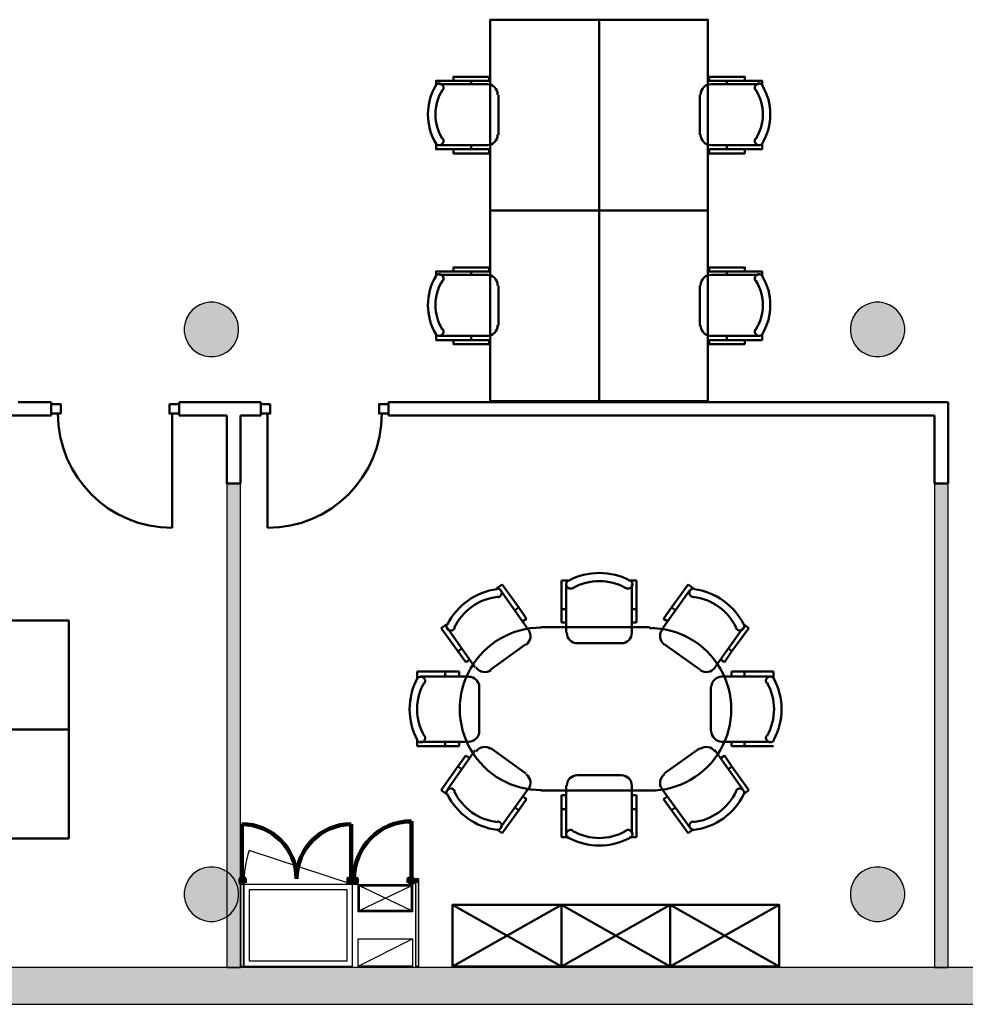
# Model space of a CAD drawing. Header units: metres. Extents: x -1 to 461, y -6 to 31.
# Tile 4 of 25: x 404.43 to 411.38, y 12.84 to 20.08. Entities that reach past the tile are written whole.
import ezdxf

# ---------------------------------------------------------------- set-up
doc = ezdxf.new("R2010")
doc.units = ezdxf.units.M
doc.linetypes.add('CONTINUA', pattern=[0])
for name, color, linetype, lineweight in [('3D P3 MURS', 7, 'CONTINUA', 25), ('3D P3 MURS NOUS', 7, 'CONTINUA', 25), ('3D P3 PILAR', 7, 'CONTINUA', 25), ('P3 ESCALES 2D', 7, 'CONTINUA', 25), ('P3 MOBLES', 7, 'CONTINUA', 25)]:
    doc.layers.add(name, color=color, linetype=linetype, lineweight=lineweight)

# ---------------------------------------------------------------- blocks, each defined once
blk = doc.blocks.new('_CLOSEDFILLED')
at = {"color": 0, "linetype": 'ByBlock', "lineweight": -2}
blk.add_solid([(-1, 0), (0, 0), (-1, 0)], dxfattribs=at)
blk = doc.blocks.new('OBJETO_COMPLEJO_12')
at = {"layer": 'P3 MOBLES', "color": 202, "linetype": 'CONTINUA', "lineweight": 50, "transparency": 33554687}
for p, q in [((407.9323, 15.8964), (407.9746, 15.926)), ((407.9746, 15.926), (408.0974, 15.7567)), ((408.4614, 15.9557), (408.4106, 15.9557)), ((408.4106, 15.9557), (408.4106, 15.744)), ((408.4445, 15.926), (408.4445, 15.5747)), ((408.9101, 15.9557), (408.9609, 15.9557)), ((408.9271, 15.5747), (408.9271, 15.926)), ((408.9609, 15.9557), (408.9609, 15.744)), ((409.3419, 15.926), (409.2191, 15.7567)), ((409.38, 15.8964), (409.3419, 15.926)), ((407.9619, 15.8837), (408.1651, 15.5958)), ((409.3546, 15.8837), (409.1472, 15.5958)), ((408.0974, 15.7567), (408.0677, 15.7355)), ((408.0974, 15.7567), (408.1524, 15.672)), ((408.4106, 15.744), (408.4445, 15.744)), ((408.4106, 15.744), (408.4106, 15.6466)), ((408.9609, 15.744), (408.9271, 15.744)), ((408.9609, 15.744), (408.9609, 15.6466)), ((409.2191, 15.7567), (409.1599, 15.672)), ((409.2191, 15.7567), (409.2488, 15.7355)), ((407.5682, 15.6339), (407.5259, 15.6043)), ((408.1524, 15.672), (408.127, 15.6551)), ((408.4106, 15.6466), (408.4445, 15.6466)), ((408.9609, 15.6466), (408.9271, 15.6466)), ((408.9567, 15.6466), (408.9313, 15.6466)), ((409.1599, 15.672), (409.1895, 15.6551)), ((409.7483, 15.6339), (409.7864, 15.6043)), ((407.5259, 15.6043), (407.6486, 15.435)), ((407.7756, 15.3165), (407.5724, 15.6043)), ((409.0583, 15.6128), (408.2582, 15.6128)), ((409.5366, 15.3165), (409.7441, 15.6043)), ((409.7864, 15.6043), (409.6636, 15.435)), ((408.1482, 15.4858), (407.8899, 15.2995)), ((408.5249, 15.4943), (408.8466, 15.4943)), ((409.1641, 15.4858), (409.4266, 15.2995)), ((407.6486, 15.435), (407.6783, 15.4562)), ((407.6486, 15.435), (407.7079, 15.3546)), ((409.6636, 15.435), (409.6086, 15.3546)), ((409.6636, 15.435), (409.6382, 15.4562)), ((407.7079, 15.3546), (407.7375, 15.3757)), ((407.7121, 15.3546), (407.7333, 15.3715)), ((409.6086, 15.3546), (409.579, 15.3757)), ((409.6044, 15.3546), (409.5832, 15.3715)), ((407.3481, 15.236), (407.3481, 15.2868)), ((407.3481, 15.2868), (407.5555, 15.2868)), ((407.5555, 15.2868), (407.5555, 15.2487)), ((407.5555, 15.2868), (407.6571, 15.2868)), ((407.6571, 15.2868), (407.6571, 15.2487)), ((409.7568, 15.2868), (409.6594, 15.2868)), ((409.6594, 15.2868), (409.6594, 15.2487)), ((409.7568, 15.2868), (409.7568, 15.2487)), ((409.9684, 15.2868), (409.7568, 15.2868)), ((409.9684, 15.236), (409.9684, 15.2868)), ((407.3735, 15.2487), (407.7248, 15.2487)), ((409.943, 15.2487), (409.5874, 15.2487)), ((407.8053, 15.1725), (407.8053, 14.8508)), ((409.507, 15.1725), (409.507, 14.8508)), ((407.3481, 14.7873), (407.3481, 14.7365)), ((407.7248, 14.7704), (407.3735, 14.7704)), ((407.5555, 14.7365), (407.5555, 14.7704)), ((407.6571, 14.7365), (407.6571, 14.7704)), ((407.6571, 14.7407), (407.6571, 14.7661)), ((409.5874, 14.7704), (409.943, 14.7704)), ((409.6594, 14.7365), (409.6594, 14.7704)), ((409.6594, 14.7407), (409.6594, 14.7661)), ((409.7568, 14.7365), (409.7568, 14.7704)), ((407.3481, 14.7365), (407.5555, 14.7365)), ((407.5555, 14.7365), (407.6571, 14.7365)), ((407.7756, 14.7069), (407.5724, 14.419)), ((408.1482, 14.5376), (407.8899, 14.7238)), ((409.1641, 14.5376), (409.4266, 14.7238)), ((409.5366, 14.7069), (409.7441, 14.419)), ((409.7568, 14.7365), (409.6594, 14.7365)), ((409.9684, 14.7365), (409.7568, 14.7365)), ((407.6486, 14.5884), (407.7079, 14.6688)), ((407.7079, 14.6688), (407.7375, 14.6476)), ((407.7121, 14.6645), (407.7333, 14.6518)), ((409.6086, 14.6688), (409.579, 14.6476)), ((409.6044, 14.6645), (409.5832, 14.6518)), ((409.6636, 14.5884), (409.6086, 14.6688)), ((407.5259, 14.4148), (407.6486, 14.5884)), ((407.6486, 14.5884), (407.6783, 14.5672)), ((409.6636, 14.5884), (409.6382, 14.5672)), ((409.7864, 14.4148), (409.6636, 14.5884)), ((408.5249, 14.5249), (408.8466, 14.5249)), ((407.5682, 14.3852), (407.5259, 14.4148)), ((407.9619, 14.1396), (408.1651, 14.4233)), ((408.2582, 14.4106), (409.0583, 14.4106)), ((408.4445, 14.0931), (408.4445, 14.4487)), ((408.9271, 14.4487), (408.9271, 14.0931)), ((409.3546, 14.1396), (409.1472, 14.4233)), ((409.7483, 14.3852), (409.7864, 14.4148)), ((408.0974, 14.2666), (408.1524, 14.3471)), ((408.1524, 14.3471), (408.127, 14.3682)), ((408.4106, 14.2751), (408.4106, 14.3767)), ((408.4106, 14.3767), (408.4445, 14.3767)), ((408.9609, 14.3767), (408.9271, 14.3767)), ((408.9567, 14.3767), (408.9313, 14.3767)), ((408.9609, 14.2751), (408.9609, 14.3767)), ((409.1599, 14.3471), (409.1895, 14.3682)), ((409.2191, 14.2666), (409.1599, 14.3471)), ((407.9746, 14.0973), (408.0974, 14.2666)), ((408.0974, 14.2666), (408.0677, 14.2878)), ((408.4106, 14.2751), (408.4445, 14.2751)), ((408.4106, 14.0677), (408.4106, 14.2751)), ((408.9609, 14.2751), (408.9271, 14.2751)), ((408.9609, 14.0677), (408.9609, 14.2751)), ((409.2191, 14.2666), (409.2488, 14.2878)), ((409.3419, 14.0973), (409.2191, 14.2666)), ((407.9323, 14.1269), (407.9746, 14.0973)), ((409.38, 14.1269), (409.3419, 14.0973)), ((408.4614, 14.0677), (408.4106, 14.0677)), ((408.9101, 14.0677), (408.9609, 14.0677))]:
    blk.add_line(p, q, dxfattribs=at)
for points in [[(408.4613, 15.9552), (408.4577, 15.9529), (408.4545, 15.9501), (408.4516, 15.947), (408.4493, 15.9435), (408.4474, 15.9398), (408.446, 15.9358), (408.4452, 15.9316), (408.4449, 15.9273), (408.4452, 15.923), (408.446, 15.9189), (408.4474, 15.9149), (408.4494, 15.9112), (408.4517, 15.9077), (408.4546, 15.9046), (408.4578, 15.9018), (408.4614, 15.8995), (408.4653, 15.8977), (408.4694, 15.8965), (408.4736, 15.8958), (408.4778, 15.8957), (408.4819, 15.8961), (408.486, 15.8971), (408.49, 15.8986), (408.4938, 15.9007)], [(408.8828, 15.9007), (408.8866, 15.8986), (408.8905, 15.8971), (408.8946, 15.8961), (408.8987, 15.8957), (408.9028, 15.8958), (408.907, 15.8964), (408.911, 15.8976), (408.9149, 15.8994), (408.9185, 15.9016), (408.9218, 15.9043), (408.9246, 15.9074), (408.927, 15.9108), (408.929, 15.9145), (408.9304, 15.9184), (408.9313, 15.9225), (408.9317, 15.9267), (408.9315, 15.931), (408.9308, 15.9351), (408.9295, 15.9391), (408.9277, 15.9429), (408.9254, 15.9464), (408.9227, 15.9495), (408.9196, 15.9523), (408.9161, 15.9548)], [(407.9407, 15.8322), (407.9449, 15.8327), (407.949, 15.8338), (407.9529, 15.8354), (407.9566, 15.8375), (407.9599, 15.84), (407.9629, 15.843), (407.9655, 15.8464), (407.9676, 15.8501), (407.9692, 15.8541), (407.9702, 15.8582), (407.9707, 15.8624), (407.9706, 15.8666), (407.97, 15.8708), (407.9688, 15.8748), (407.9671, 15.8787), (407.9648, 15.8824), (407.9621, 15.8857), (407.959, 15.8886), (407.9555, 15.891), (407.9518, 15.893), (407.9479, 15.8944), (407.9438, 15.8953), (407.9395, 15.8957), (407.9352, 15.8954)], [(409.3863, 15.8954), (409.382, 15.8957), (409.3778, 15.8953), (409.3737, 15.8944), (409.3697, 15.893), (409.366, 15.891), (409.3626, 15.8886), (409.3595, 15.8857), (409.3567, 15.8824), (409.3545, 15.8787), (409.3528, 15.8748), (409.3516, 15.8708), (409.3509, 15.8666), (409.3509, 15.8624), (409.3513, 15.8582), (409.3524, 15.8541), (409.354, 15.8501), (409.3561, 15.8464), (409.3587, 15.843), (409.3616, 15.84), (409.365, 15.8375), (409.3686, 15.8354), (409.3725, 15.8338), (409.3766, 15.8327), (409.3809, 15.8322)], [(407.567, 15.6312), (407.5656, 15.6272), (407.5647, 15.6231), (407.5644, 15.6189), (407.5646, 15.6148), (407.5653, 15.6107), (407.5666, 15.6067), (407.5684, 15.6029), (407.5707, 15.5993), (407.5735, 15.5961), (407.5766, 15.5933), (407.5801, 15.5909), (407.5838, 15.5891), (407.5878, 15.5877), (407.5919, 15.5869), (407.5961, 15.5866), (407.6003, 15.5869), (407.6045, 15.5878), (407.6085, 15.5891), (407.6122, 15.591), (407.6156, 15.5933), (407.6187, 15.5961), (407.6215, 15.5993), (407.6238, 15.6028), (407.6256, 15.6067)], [(409.6917, 15.6067), (409.6936, 15.6028), (409.6959, 15.5993), (409.6986, 15.5961), (409.7017, 15.5933), (409.7051, 15.591), (409.7089, 15.5891), (409.7128, 15.5878), (409.717, 15.5869), (409.7213, 15.5866), (409.7255, 15.5869), (409.7296, 15.5877), (409.7335, 15.5891), (409.7372, 15.5909), (409.7407, 15.5933), (409.7438, 15.5961), (409.7466, 15.5993), (409.7489, 15.6029), (409.7508, 15.6067), (409.752, 15.6107), (409.7528, 15.6148), (409.753, 15.6189), (409.7526, 15.6231), (409.7517, 15.6272), (409.7503, 15.6312)], [(408.1498, 15.4828), (408.1617, 15.4933), (408.1709, 15.5056), (408.1775, 15.5192), (408.1814, 15.5337), (408.1824, 15.5487), (408.1805, 15.5637), (408.1756, 15.5783), (408.1677, 15.5921)], [(408.4491, 15.5718), (408.4507, 15.556), (408.4553, 15.5413), (408.4625, 15.528), (408.4721, 15.5164), (408.4836, 15.5069), (408.4969, 15.4996), (408.5116, 15.4951), (408.5274, 15.4935)], [(408.8492, 15.4935), (408.865, 15.4951), (408.8797, 15.4996), (408.893, 15.5069), (408.9045, 15.5164), (408.9141, 15.528), (408.9213, 15.5413), (408.9259, 15.556), (408.9275, 15.5718)], [(409.1496, 15.5921), (409.1417, 15.5783), (409.1368, 15.5637), (409.1349, 15.5487), (409.136, 15.5337), (409.1398, 15.5192), (409.1464, 15.5056), (409.1557, 15.4933), (409.1676, 15.4828)], [(407.7822, 15.3145), (407.7927, 15.3026), (407.805, 15.2933), (407.8186, 15.2867), (407.8332, 15.2829), (407.8482, 15.2818), (407.8632, 15.2837), (407.8778, 15.2886), (407.8915, 15.2965)], [(409.43, 15.2965), (409.4438, 15.2886), (409.4584, 15.2837), (409.4734, 15.2818), (409.4884, 15.2829), (409.5029, 15.2867), (409.5165, 15.2933), (409.5288, 15.3026), (409.5393, 15.3145)], [(407.4027, 15.1991), (407.4048, 15.2028), (407.4063, 15.2068), (407.4073, 15.2109), (407.4077, 15.2151), (407.4076, 15.2193), (407.4069, 15.2234), (407.4056, 15.2275), (407.4038, 15.2314), (407.4015, 15.235), (407.3988, 15.2383), (407.3957, 15.2411), (407.3922, 15.2435), (407.3885, 15.2454), (407.3845, 15.2468), (407.3803, 15.2477), (407.376, 15.248), (407.3717, 15.2477), (407.3676, 15.2468), (407.3636, 15.2454), (407.3598, 15.2436), (407.3564, 15.2412), (407.3532, 15.2384), (407.3505, 15.2352), (407.3482, 15.2315)], [(407.8056, 15.1696), (407.8041, 15.1854), (407.7995, 15.2001), (407.7923, 15.2134), (407.7827, 15.225), (407.7711, 15.2346), (407.7578, 15.2418), (407.7431, 15.2464), (407.7273, 15.248)], [(409.5896, 15.2487), (409.5738, 15.2471), (409.5591, 15.2426), (409.5458, 15.2354), (409.5342, 15.2258), (409.5246, 15.2142), (409.5174, 15.2009), (409.5128, 15.1862), (409.5112, 15.1704)], [(409.9729, 15.2323), (409.9706, 15.2359), (409.9679, 15.2392), (409.9647, 15.242), (409.9613, 15.2443), (409.9575, 15.2462), (409.9535, 15.2476), (409.9494, 15.2484), (409.9451, 15.2487), (409.9408, 15.2484), (409.9366, 15.2476), (409.9326, 15.2462), (409.9289, 15.2443), (409.9254, 15.2419), (409.9223, 15.2391), (409.9196, 15.2358), (409.9173, 15.2322), (409.9155, 15.2283), (409.9142, 15.2242), (409.9135, 15.22), (409.9134, 15.2159), (409.9138, 15.2117), (409.9148, 15.2076), (409.9163, 15.2036), (409.9184, 15.1998)], [(407.7273, 14.7696), (407.7431, 14.7712), (407.7578, 14.7757), (407.7711, 14.783), (407.7827, 14.7925), (407.7923, 14.8041), (407.7995, 14.8174), (407.8041, 14.8321), (407.8056, 14.8479)], [(409.5112, 14.8487), (409.5128, 14.8329), (409.5174, 14.8182), (409.5246, 14.8049), (409.5342, 14.7933), (409.5458, 14.7838), (409.5591, 14.7765), (409.5738, 14.772), (409.5896, 14.7704)], [(407.3486, 14.781), (407.351, 14.7775), (407.3538, 14.7743), (407.357, 14.7716), (407.3605, 14.7694), (407.3643, 14.7676), (407.3682, 14.7663), (407.3724, 14.7656), (407.3767, 14.7654), (407.3809, 14.7657), (407.385, 14.7667), (407.3889, 14.7681), (407.3926, 14.7701), (407.396, 14.7725), (407.399, 14.7753), (407.4017, 14.7786), (407.404, 14.7822), (407.4057, 14.7861), (407.4069, 14.7901), (407.4076, 14.7942), (407.4077, 14.7984), (407.4072, 14.8025), (407.4063, 14.8066), (407.4047, 14.8105), (407.4027, 14.8142)], [(409.9184, 14.815), (409.9164, 14.8113), (409.9148, 14.8074), (409.9139, 14.8033), (409.9134, 14.7992), (409.9135, 14.795), (409.9142, 14.7909), (409.9154, 14.7869), (409.9171, 14.783), (409.9194, 14.7793), (409.9221, 14.7761), (409.9251, 14.7733), (409.9285, 14.7709), (409.9322, 14.7689), (409.9361, 14.7675), (409.9402, 14.7665), (409.9445, 14.7662), (409.9487, 14.7663), (409.9529, 14.7671), (409.9568, 14.7684), (409.9606, 14.7702), (409.9641, 14.7724), (409.9673, 14.7751), (409.9701, 14.7782), (409.9725, 14.7818)], [(407.8915, 14.7168), (407.8778, 14.7247), (407.8632, 14.7296), (407.8482, 14.7315), (407.8332, 14.7305), (407.8186, 14.7266), (407.805, 14.72), (407.7927, 14.7107), (407.7822, 14.6988)], [(409.5393, 14.6988), (409.5288, 14.7107), (409.5166, 14.72), (409.5029, 14.7266), (409.4884, 14.7305), (409.4734, 14.7315), (409.4584, 14.7296), (409.4438, 14.7247), (409.43, 14.7168)], [(408.1677, 14.4212), (408.1756, 14.435), (408.1805, 14.4496), (408.1824, 14.4646), (408.1814, 14.4796), (408.1775, 14.4941), (408.1709, 14.5078), (408.1617, 14.52), (408.1498, 14.5305)], [(408.5274, 14.5241), (408.5116, 14.5225), (408.4969, 14.5179), (408.4836, 14.5107), (408.4721, 14.5011), (408.4625, 14.4895), (408.4553, 14.4762), (408.4507, 14.4615), (408.4491, 14.4457)], [(408.9275, 14.4457), (408.9259, 14.4615), (408.9213, 14.4762), (408.9141, 14.4895), (408.9045, 14.5011), (408.893, 14.5107), (408.8797, 14.5179), (408.865, 14.5225), (408.8492, 14.5241)], [(409.1676, 14.5305), (409.1557, 14.52), (409.1464, 14.5078), (409.1398, 14.4941), (409.136, 14.4796), (409.1349, 14.4646), (409.1368, 14.4496), (409.1417, 14.435), (409.1496, 14.4212)], [(407.6256, 14.4067), (407.6238, 14.4105), (407.6215, 14.414), (407.6187, 14.4172), (407.6156, 14.42), (407.6122, 14.4223), (407.6085, 14.4242), (407.6045, 14.4256), (407.6003, 14.4264), (407.596, 14.4267), (407.5918, 14.4264), (407.5878, 14.4256), (407.5838, 14.4242), (407.5801, 14.4224), (407.5766, 14.42), (407.5735, 14.4172), (407.5707, 14.414), (407.5684, 14.4104), (407.5666, 14.4066), (407.5653, 14.4027), (407.5646, 14.3986), (407.5644, 14.3944), (407.5647, 14.3902), (407.5656, 14.3861), (407.5671, 14.3821)], [(409.7503, 14.3821), (409.7517, 14.3861), (409.7526, 14.3902), (409.753, 14.3944), (409.7528, 14.3986), (409.752, 14.4027), (409.7508, 14.4066), (409.7489, 14.4104), (409.7466, 14.414), (409.7438, 14.4172), (409.7407, 14.42), (409.7372, 14.4224), (409.7335, 14.4242), (409.7296, 14.4256), (409.7255, 14.4264), (409.7213, 14.4267), (409.717, 14.4264), (409.7128, 14.4256), (409.7089, 14.4242), (409.7051, 14.4223), (409.7017, 14.42), (409.6986, 14.4172), (409.6959, 14.414), (409.6936, 14.4105), (409.6917, 14.4067)], [(407.9352, 14.1221), (407.9395, 14.1219), (407.9438, 14.1222), (407.9479, 14.1232), (407.9518, 14.1246), (407.9555, 14.1265), (407.959, 14.129), (407.9621, 14.1319), (407.9648, 14.1352), (407.9671, 14.1388), (407.9688, 14.1427), (407.97, 14.1468), (407.9706, 14.1509), (407.9707, 14.1551), (407.9702, 14.1593), (407.9692, 14.1634), (407.9676, 14.1674), (407.9655, 14.1712), (407.9629, 14.1745), (407.9599, 14.1775), (407.9566, 14.1801), (407.9529, 14.1822), (407.949, 14.1838), (407.9449, 14.1848), (407.9407, 14.1853)], [(409.3809, 14.1853), (409.3766, 14.1848), (409.3725, 14.1838), (409.3686, 14.1822), (409.365, 14.1801), (409.3617, 14.1775), (409.3587, 14.1745), (409.3561, 14.1712), (409.354, 14.1674), (409.3524, 14.1634), (409.3513, 14.1593), (409.3509, 14.1551), (409.3509, 14.1509), (409.3516, 14.1468), (409.3528, 14.1427), (409.3545, 14.1388), (409.3567, 14.1352), (409.3595, 14.1319), (409.3626, 14.129), (409.366, 14.1265), (409.3697, 14.1246), (409.3737, 14.1232), (409.3778, 14.1222), (409.382, 14.1219), (409.3863, 14.1221)], [(408.4938, 14.1169), (408.49, 14.1189), (408.486, 14.1205), (408.4819, 14.1214), (408.4778, 14.1219), (408.4736, 14.1217), (408.4694, 14.1211), (408.4653, 14.1198), (408.4614, 14.118), (408.4578, 14.1157), (408.4546, 14.113), (408.4517, 14.1098), (408.4494, 14.1064), (408.4474, 14.1026), (408.446, 14.0987), (408.4452, 14.0945), (408.4449, 14.0902), (408.4452, 14.0859), (408.446, 14.0817), (408.4474, 14.0778), (408.4493, 14.074), (408.4516, 14.0706), (408.4545, 14.0674), (408.4577, 14.0647), (408.4613, 14.0623)], [(408.9161, 14.0628), (408.9196, 14.0652), (408.9227, 14.068), (408.9254, 14.0712), (408.9277, 14.0747), (408.9295, 14.0784), (408.9308, 14.0824), (408.9315, 14.0866), (408.9317, 14.0908), (408.9313, 14.0951), (408.9304, 14.0992), (408.929, 14.1031), (408.927, 14.1068), (408.9246, 14.1102), (408.9218, 14.1132), (408.9185, 14.1159), (408.9149, 14.1182), (408.911, 14.1199), (408.907, 14.1211), (408.9028, 14.1218), (408.8987, 14.1219), (408.8946, 14.1214), (408.8905, 14.1204), (408.8866, 14.1189), (408.8828, 14.1169)]]:
    blk.add_lwpolyline(points, dxfattribs=at)
for centre, radius, start, end in [((408.6884, 15.534), 0.476, 61.70259, 118.31089), ((408.6884, 15.5551), 0.3956, 60.45422, 119.56303), ((407.9982, 15.4197), 0.476, 97.37337, 153.98164), ((409.3235, 15.4196), 0.476, 26.03205, 82.64033), ((407.9812, 15.4408), 0.3956, 96.12469, 155.23348), ((409.3362, 15.4407), 0.3956, 24.78327, 83.89199), ((408.2596, 15.0114), 0.5971, 89.92527, 270.43589), ((409.0612, 15.0077), 0.5971, 269.92526, 90.43592), ((407.7694, 15.0088), 0.476, 151.70274, 208.31095), ((407.744, 15.0088), 0.3956, 150.45382, 209.56292), ((409.5771, 15.0095), 0.3956, 330.45402, 29.56231), ((409.5517, 15.0095), 0.476, 331.70291, 28.31036), ((407.9811, 14.5726), 0.3956, 204.78913, 263.89782), ((409.3361, 14.5725), 0.3956, 276.11905, 335.22765), ((407.9981, 14.5937), 0.476, 206.03795, 262.64626), ((409.3234, 14.5937), 0.476, 277.36729, 333.97565), ((408.6882, 14.4582), 0.3956, 240.45406, 299.56289), ((408.6882, 14.4836), 0.476, 241.70287, 298.31119)]:
    blk.add_arc(centre, radius, start, end, dxfattribs=at)
blk = doc.blocks.new('OBJETO_COMPLEJO_27')
at = {"layer": 'P3 MOBLES', "color": 202, "linetype": 'CONTINUA', "lineweight": 50, "transparency": 33554687}
for p, q in [((409.6265, 19.6267), (409.6265, 19.6013)), ((409.508, 19.6013), (409.8593, 19.6013)), ((409.4275, 19.2287), (409.4275, 19.5208)), ((409.8593, 19.1525), (409.508, 19.1525)), ((409.6265, 19.1229), (409.6265, 19.1525))]:
    blk.add_line(p, q, dxfattribs=at)
blk.add_lwpolyline([(408.6867, 18.6742), (408.6867, 20.0754), (409.4868, 20.0754), (409.4868, 18.6742), (408.6867, 18.6742)], close=True, dxfattribs=at)
for points in [[(409.7577, 19.6267), (409.7577, 19.6563), (409.4953, 19.6563), (409.4953, 19.6267), (409.8847, 19.6267), (409.8847, 19.5886)], [(409.5114, 19.6019), (409.4956, 19.6003), (409.4809, 19.5958), (409.4676, 19.5885), (409.456, 19.579), (409.4464, 19.5674), (409.4392, 19.5541), (409.4347, 19.5394), (409.4331, 19.5236)], [(409.8891, 19.5921), (409.8851, 19.597), (409.8802, 19.6009), (409.8748, 19.6038), (409.8691, 19.6055), (409.863, 19.6061), (409.857, 19.6056), (409.851, 19.6039), (409.8453, 19.6009), (409.8404, 19.5969), (409.8364, 19.5922), (409.8335, 19.5868), (409.8317, 19.581), (409.831, 19.575), (409.8315, 19.5689), (409.8331, 19.563), (409.836, 19.5573)], [(409.4331, 19.2315), (409.4347, 19.2157), (409.4392, 19.201), (409.4464, 19.1877), (409.456, 19.1761), (409.4676, 19.1666), (409.4809, 19.1593), (409.4956, 19.1548), (409.5114, 19.1532)], [(409.836, 19.2021), (409.8331, 19.1964), (409.8315, 19.1904), (409.831, 19.1843), (409.8317, 19.1783), (409.8335, 19.1725), (409.8364, 19.1672), (409.8404, 19.1624), (409.8453, 19.1584), (409.851, 19.1554), (409.857, 19.1537), (409.863, 19.1532), (409.8691, 19.1538), (409.8748, 19.1556), (409.8802, 19.1584), (409.8851, 19.1623), (409.8891, 19.1673)], [(409.7577, 19.1229), (409.7577, 19.0933), (409.4953, 19.0933), (409.4953, 19.1229), (409.8847, 19.1229), (409.8847, 19.1652)]]:
    blk.add_lwpolyline(points, dxfattribs=at)
for centre, radius, start, end in [((409.5498, 19.3796), 0.3405, 328.2581, 31.76492), ((409.5286, 19.3796), 0.4167, 329.57383, 30.44578)]:
    blk.add_arc(centre, radius, start, end, dxfattribs=at)
blk = doc.blocks.new('OBJETO_COMPLEJO_28')
at = {"layer": 'P3 MOBLES', "color": 202, "linetype": 'CONTINUA', "lineweight": 50, "transparency": 33554687}
for p, q in [((407.747, 19.6267), (407.747, 19.6013)), ((407.8655, 19.6013), (407.5141, 19.6013)), ((407.9459, 19.2287), (407.9459, 19.5208)), ((407.5141, 19.1525), (407.8655, 19.1525)), ((407.747, 19.1229), (407.747, 19.1525))]:
    blk.add_line(p, q, dxfattribs=at)
blk.add_lwpolyline([(408.6867, 18.6742), (408.6867, 20.0754), (407.8867, 20.0754), (407.8867, 18.6742), (408.6867, 18.6742)], close=True, dxfattribs=at)
for points in [[(407.6157, 19.6267), (407.6157, 19.6563), (407.8782, 19.6563), (407.8782, 19.6267), (407.4887, 19.6267), (407.4887, 19.5886)], [(407.4843, 19.5921), (407.4884, 19.597), (407.4932, 19.6009), (407.4986, 19.6038), (407.5044, 19.6055), (407.5104, 19.6061), (407.5165, 19.6056), (407.5225, 19.6039), (407.5281, 19.6009), (407.5331, 19.5969), (407.537, 19.5922), (407.54, 19.5868), (407.5418, 19.581), (407.5425, 19.575), (407.542, 19.5689), (407.5403, 19.563), (407.5374, 19.5573)], [(407.8621, 19.6019), (407.8779, 19.6003), (407.8926, 19.5958), (407.9059, 19.5885), (407.9175, 19.579), (407.927, 19.5674), (407.9342, 19.5541), (407.9388, 19.5394), (407.9404, 19.5236)], [(407.5374, 19.2021), (407.5403, 19.1964), (407.542, 19.1904), (407.5425, 19.1843), (407.5418, 19.1783), (407.54, 19.1725), (407.537, 19.1672), (407.5331, 19.1624), (407.5281, 19.1584), (407.5225, 19.1554), (407.5165, 19.1537), (407.5104, 19.1532), (407.5044, 19.1538), (407.4986, 19.1556), (407.4932, 19.1584), (407.4884, 19.1623), (407.4843, 19.1673)], [(407.9404, 19.2315), (407.9388, 19.2157), (407.9342, 19.201), (407.927, 19.1877), (407.9175, 19.1761), (407.9059, 19.1666), (407.8926, 19.1593), (407.8779, 19.1548), (407.8621, 19.1532)], [(407.6157, 19.1229), (407.6157, 19.0933), (407.8782, 19.0933), (407.8782, 19.1229), (407.4887, 19.1229), (407.4887, 19.1652)]]:
    blk.add_lwpolyline(points, dxfattribs=at)
for centre, radius, start, end in [((407.8449, 19.3796), 0.4167, 149.55422, 210.42617), ((407.8237, 19.3796), 0.3405, 148.23508, 211.7419)]:
    blk.add_arc(centre, radius, start, end, dxfattribs=at)
blk = doc.blocks.new('OBJETO_COMPLEJO_29')
at = {"layer": 'P3 MOBLES', "color": 202, "linetype": 'CONTINUA', "lineweight": 50, "transparency": 33554687}
for p, q in [((409.508, 18.2001), (409.8593, 18.2001)), ((409.6265, 18.2255), (409.6265, 18.2001)), ((409.4275, 17.8276), (409.4275, 18.1197)), ((409.8593, 17.7514), (409.508, 17.7514)), ((409.6265, 17.7217), (409.6265, 17.7514))]:
    blk.add_line(p, q, dxfattribs=at)
blk.add_lwpolyline([(408.6867, 17.273), (408.6867, 18.6742), (409.4868, 18.6742), (409.4868, 17.273), (408.6867, 17.273)], close=True, dxfattribs=at)
for points in [[(409.7577, 18.2255), (409.7577, 18.2551), (409.4953, 18.2551), (409.4953, 18.2255), (409.8847, 18.2255), (409.8847, 18.1874)], [(409.5114, 18.2007), (409.4956, 18.1991), (409.4809, 18.1946), (409.4676, 18.1874), (409.456, 18.1778), (409.4464, 18.1662), (409.4392, 18.1529), (409.4347, 18.1382), (409.4331, 18.1224)], [(409.8891, 18.1909), (409.8851, 18.1958), (409.8802, 18.1997), (409.8748, 18.2026), (409.8691, 18.2043), (409.863, 18.205), (409.857, 18.2044), (409.851, 18.2027), (409.8453, 18.1998), (409.8404, 18.1958), (409.8364, 18.191), (409.8335, 18.1856), (409.8317, 18.1798), (409.831, 18.1738), (409.8315, 18.1677), (409.8331, 18.1618), (409.836, 18.1561)], [(409.4331, 17.8303), (409.4347, 17.8145), (409.4392, 17.7998), (409.4464, 17.7865), (409.456, 17.7749), (409.4676, 17.7654), (409.4809, 17.7582), (409.4956, 17.7536), (409.5114, 17.752)], [(409.836, 17.8009), (409.8331, 17.7952), (409.8315, 17.7892), (409.831, 17.7831), (409.8317, 17.7771), (409.8335, 17.7714), (409.8364, 17.766), (409.8404, 17.7612), (409.8453, 17.7572), (409.851, 17.7542), (409.857, 17.7525), (409.863, 17.752), (409.8691, 17.7526), (409.8748, 17.7544), (409.8802, 17.7572), (409.8851, 17.7612), (409.8891, 17.7661)], [(409.7577, 17.7217), (409.7577, 17.6921), (409.4953, 17.6921), (409.4953, 17.7217), (409.8847, 17.7217), (409.8847, 17.7641)]]:
    blk.add_lwpolyline(points, dxfattribs=at)
for centre, radius, start, end in [((409.5286, 17.9784), 0.4167, 329.57383, 30.44578), ((409.5498, 17.9784), 0.3405, 328.2581, 31.76492)]:
    blk.add_arc(centre, radius, start, end, dxfattribs=at)
blk = doc.blocks.new('OBJETO_COMPLEJO_30')
at = {"layer": 'P3 MOBLES', "color": 202, "linetype": 'CONTINUA', "lineweight": 50, "transparency": 33554687}
for p, q in [((407.8655, 18.2001), (407.5141, 18.2001)), ((407.747, 18.2255), (407.747, 18.2001)), ((407.9459, 17.8276), (407.9459, 18.1197)), ((407.5141, 17.7514), (407.8655, 17.7514)), ((407.747, 17.7217), (407.747, 17.7514))]:
    blk.add_line(p, q, dxfattribs=at)
blk.add_lwpolyline([(408.6867, 17.273), (408.6867, 18.6742), (407.8867, 18.6742), (407.8867, 17.273), (408.6867, 17.273)], close=True, dxfattribs=at)
for points in [[(407.6157, 18.2255), (407.6157, 18.2551), (407.8782, 18.2551), (407.8782, 18.2255), (407.4887, 18.2255), (407.4887, 18.1874)], [(407.4843, 18.1909), (407.4884, 18.1958), (407.4932, 18.1997), (407.4986, 18.2026), (407.5044, 18.2043), (407.5104, 18.205), (407.5165, 18.2044), (407.5225, 18.2027), (407.5281, 18.1998), (407.5331, 18.1958), (407.537, 18.191), (407.54, 18.1856), (407.5418, 18.1798), (407.5425, 18.1738), (407.542, 18.1677), (407.5403, 18.1618), (407.5374, 18.1561)], [(407.8621, 18.2007), (407.8779, 18.1991), (407.8926, 18.1946), (407.9059, 18.1874), (407.9175, 18.1778), (407.927, 18.1662), (407.9342, 18.1529), (407.9388, 18.1382), (407.9404, 18.1224)], [(407.5374, 17.8009), (407.5403, 17.7952), (407.542, 17.7892), (407.5425, 17.7831), (407.5418, 17.7771), (407.54, 17.7714), (407.537, 17.766), (407.5331, 17.7612), (407.5281, 17.7572), (407.5225, 17.7542), (407.5165, 17.7525), (407.5104, 17.752), (407.5044, 17.7526), (407.4986, 17.7544), (407.4932, 17.7572), (407.4884, 17.7612), (407.4843, 17.7661)], [(407.9404, 17.8303), (407.9388, 17.8145), (407.9342, 17.7998), (407.927, 17.7865), (407.9175, 17.7749), (407.9059, 17.7654), (407.8926, 17.7582), (407.8779, 17.7536), (407.8621, 17.752)], [(407.6157, 17.7217), (407.6157, 17.6921), (407.8782, 17.6921), (407.8782, 17.7217), (407.4887, 17.7217), (407.4887, 17.7641)]]:
    blk.add_lwpolyline(points, dxfattribs=at)
for centre, radius, start, end in [((407.8449, 17.9784), 0.4167, 149.55422, 210.42617), ((407.8237, 17.9784), 0.3405, 148.23508, 211.7419)]:
    blk.add_arc(centre, radius, start, end, dxfattribs=at)

msp = doc.modelspace()

# ---------------------------------------------------------------- hatches: boundary and pattern name
at = {"layer": '3D P3 MURS', "linetype": 'CONTINUA', "lineweight": 18, "true_color": 0xa0a0a0, "transparency": 33554687}
msp.add_hatch(color=253, dxfattribs=at).paths.add_polyline_path([(398.2417, 12.8406), (423.6575, 12.8406), (423.7134, 13.1106), (398.2952, 13.1106)])
at = {"layer": '3D P3 MURS NOUS', "linetype": 'CONTINUA', "lineweight": 18, "true_color": 0x006e00, "transparency": 33554687}
for points in [[(405.9493, 16.6662), (405.9493, 13.1106), (406.0493, 13.1106), (406.0493, 16.6662)], [(411.1536, 16.6662), (411.1536, 13.1106), (411.2536, 13.1106), (411.2536, 16.6662)]]:
    msp.add_hatch(color=96, dxfattribs=at).paths.add_polyline_path(points)
at = {"layer": '3D P3 MURS NOUS', "linetype": 'CONTINUA', "lineweight": 18, "transparency": 33554687}
for points in [[(406.0493, 13.7631), (406.0493, 13.7331), (406.0511, 13.7331), (406.0511, 13.7631)], [(406.8738, 13.7331), (406.8744, 13.7331), (406.8744, 13.7631), (406.8738, 13.7631)], [(407.3616, 13.7631), (407.3163, 13.7631), (407.3163, 13.7331), (407.3616, 13.7331)], [(406.0743, 13.1206), (406.0743, 13.7331), (406.0493, 13.7331), (406.0493, 13.1206)], [(407.3616, 13.1206), (407.3616, 13.7331), (407.3366, 13.7331), (407.3366, 13.1206)]]:
    msp.add_hatch(color=240, dxfattribs=at).paths.add_polyline_path(points)
at = {"layer": '3D P3 PILAR', "linetype": 'CONTINUA', "lineweight": 18, "transparency": 33554687}
for points in [[(405.8545, 17.9992), (405.8195, 17.9992), (405.7851, 17.9931), (405.7522, 17.9812), (405.722, 17.9637), (405.6952, 17.9412), (405.6727, 17.9145), (405.6553, 17.8842), (405.6433, 17.8514), (405.6372, 17.8169), (405.6372, 17.782), (405.6433, 17.7476), (405.6553, 17.7147), (405.6727, 17.6845), (405.6952, 17.6577), (405.722, 17.6352), (405.7522, 17.6177), (405.7851, 17.6058), (405.8195, 17.5997), (405.8545, 17.5997), (405.8889, 17.6058), (405.9217, 17.6177), (405.952, 17.6352), (405.9788, 17.6577), (406.0012, 17.6845), (406.0187, 17.7147), (406.0307, 17.7476), (406.0367, 17.782), (406.0367, 17.8169), (406.0307, 17.8514), (406.0187, 17.8842), (406.0012, 17.9145), (405.9788, 17.9412), (405.952, 17.9637), (405.9217, 17.9812), (405.8889, 17.9931)], [(410.7512, 17.9992), (410.7163, 17.9992), (410.6818, 17.9931), (410.649, 17.9812), (410.6187, 17.9637), (410.5919, 17.9412), (410.5695, 17.9145), (410.552, 17.8842), (410.54, 17.8514), (410.534, 17.8169), (410.534, 17.782), (410.54, 17.7476), (410.552, 17.7147), (410.5695, 17.6845), (410.5919, 17.6577), (410.6187, 17.6352), (410.649, 17.6177), (410.6818, 17.6058), (410.7163, 17.5997), (410.7512, 17.5997), (410.7856, 17.6058), (410.8185, 17.6177), (410.8487, 17.6352), (410.8755, 17.6577), (410.898, 17.6845), (410.9154, 17.7147), (410.9274, 17.7476), (410.9335, 17.782), (410.9335, 17.8169), (410.9274, 17.8514), (410.9154, 17.8842), (410.898, 17.9145), (410.8755, 17.9412), (410.8487, 17.9637), (410.8185, 17.9812), (410.7856, 17.9931)], [(405.8545, 13.8492), (405.8195, 13.8492), (405.7851, 13.8431), (405.7522, 13.8312), (405.722, 13.8137), (405.6952, 13.7912), (405.6727, 13.7645), (405.6553, 13.7342), (405.6433, 13.7014), (405.6372, 13.6669), (405.6372, 13.632), (405.6433, 13.5976), (405.6553, 13.5647), (405.6727, 13.5345), (405.6952, 13.5077), (405.722, 13.4852), (405.7522, 13.4677), (405.7851, 13.4558), (405.8195, 13.4497), (405.8545, 13.4497), (405.8889, 13.4558), (405.9217, 13.4677), (405.952, 13.4852), (405.9788, 13.5077), (406.0012, 13.5345), (406.0187, 13.5647), (406.0307, 13.5976), (406.0367, 13.632), (406.0367, 13.6669), (406.0307, 13.7014), (406.0187, 13.7342), (406.0012, 13.7645), (405.9788, 13.7912), (405.952, 13.8137), (405.9217, 13.8312), (405.8889, 13.8431)], [(410.7512, 13.8492), (410.7163, 13.8492), (410.6818, 13.8431), (410.649, 13.8312), (410.6187, 13.8137), (410.5919, 13.7912), (410.5695, 13.7645), (410.552, 13.7342), (410.54, 13.7014), (410.534, 13.6669), (410.534, 13.632), (410.54, 13.5976), (410.552, 13.5647), (410.5695, 13.5345), (410.5919, 13.5077), (410.6187, 13.4852), (410.649, 13.4677), (410.6818, 13.4558), (410.7163, 13.4497), (410.7512, 13.4497), (410.7856, 13.4558), (410.8185, 13.4677), (410.8487, 13.4852), (410.8755, 13.5077), (410.898, 13.5345), (410.9154, 13.5647), (410.9274, 13.5976), (410.9335, 13.632), (410.9335, 13.6669), (410.9274, 13.7014), (410.9154, 13.7342), (410.898, 13.7645), (410.8755, 13.7912), (410.8487, 13.8137), (410.8185, 13.8312), (410.7856, 13.8431)]]:
    msp.add_hatch(color=9, dxfattribs=at).paths.add_polyline_path(points)

# ---------------------------------------------------------------- linework, layer by layer
at = {"layer": '3D P3 MURS', "color": 7, "linetype": 'CONTINUA', "lineweight": 25, "transparency": 33554687}
for p, q in [((423.7134, 13.1106), (398.2952, 13.1106)), ((398.2417, 12.8406), (423.6575, 12.8406))]:
    msp.add_line(p, q, dxfattribs=at)
at = {"layer": '3D P3 MURS NOUS', "color": 4, "linetype": 'CONTINUA', "lineweight": 50, "transparency": 33554687}
for p, q in [((404.6583, 17.2662), (404.417, 17.2662)), ((404.6583, 17.2662), (404.6583, 17.1662)), ((405.5983, 17.1662), (405.5983, 17.2662)), ((406.1993, 17.2662), (405.5983, 17.2662)), ((406.1993, 17.2662), (406.1993, 17.1662)), ((407.1393, 17.1662), (407.1393, 17.2662)), ((411.2536, 17.2662), (407.1393, 17.2662)), ((411.2536, 17.1662), (411.2536, 17.2662)), ((404.317, 17.1662), (404.6583, 17.1662)), ((405.5483, 17.1812), (405.5483, 16.3412)), ((405.5983, 17.1662), (405.9493, 17.1662)), ((405.9493, 17.1662), (405.9493, 16.6662)), ((406.0493, 16.6662), (406.0493, 17.1662)), ((406.0493, 17.1662), (406.1993, 17.1662)), ((406.2493, 17.1812), (406.2493, 16.3412)), ((407.1393, 17.1662), (411.1536, 17.1662)), ((411.1536, 17.1662), (411.1536, 16.6662)), ((411.2536, 16.6662), (411.2536, 17.1662)), ((405.9493, 16.6662), (406.0493, 16.6662)), ((411.1536, 16.6662), (411.2536, 16.6662))]:
    msp.add_line(p, q, dxfattribs=at)
at = {"layer": '3D P3 MURS NOUS', "color": 7, "linetype": 'CONTINUA', "lineweight": 25, "transparency": 33554687}
for p, q in [((405.9493, 16.6662), (405.9493, 13.1106)), ((406.0493, 16.6662), (405.9493, 16.6662)), ((406.0493, 13.7631), (406.0493, 16.6662)), ((411.1536, 16.6662), (411.1536, 13.1106)), ((411.2536, 16.6662), (411.1536, 16.6662)), ((411.2536, 13.1106), (411.2536, 16.6662)), ((406.0493, 13.7331), (406.0493, 13.7631)), ((406.0511, 13.7631), (406.0493, 13.7631)), ((406.0493, 13.7631), (406.0493, 13.7331)), ((406.0511, 13.7631), (406.0511, 13.7331)), ((406.8738, 13.7331), (406.8738, 13.7631)), ((406.8744, 13.7631), (406.8738, 13.7631)), ((406.8744, 13.7631), (406.8744, 13.7331)), ((407.3163, 13.7331), (407.3163, 13.7631)), ((407.3616, 13.7631), (407.3163, 13.7631)), ((407.3616, 13.7331), (407.3616, 13.7631)), ((406.0493, 13.1206), (406.0493, 13.7331)), ((406.0493, 13.7331), (406.0493, 13.1206)), ((406.0743, 13.7331), (406.0511, 13.7331)), ((406.0743, 13.1206), (406.0743, 13.7331)), ((406.8738, 13.7331), (406.8744, 13.7331)), ((407.3163, 13.7331), (407.3366, 13.7331)), ((407.3366, 13.7331), (407.3366, 13.1206)), ((407.3616, 13.1206), (407.3616, 13.7331)), ((405.9493, 13.1106), (406.0493, 13.1106)), ((406.0493, 13.1106), (406.0493, 13.1206)), ((406.0493, 13.1206), (406.0743, 13.1206)), ((407.3366, 13.1206), (407.3616, 13.1206)), ((411.1536, 13.1106), (411.2536, 13.1106))]:
    msp.add_line(p, q, dxfattribs=at)
at = {"layer": '3D P3 MURS NOUS', "color": 240, "linetype": 'CONTINUA', "lineweight": 140, "transparency": 33554687}
for p, q in [((407.3063, 13.7631), (407.3063, 14.1851)), ((406.0611, 13.7631), (406.0611, 14.164)), ((406.8638, 13.7631), (406.8638, 14.164))]:
    msp.add_line(p, q, dxfattribs=at)
at = {"layer": '3D P3 MURS NOUS', "color": 4, "linetype": 'CONTINUA', "lineweight": 50, "transparency": 33554687}
for points in [[(404.6583, 17.2512), (404.7283, 17.2512), (404.7283, 17.1812), (404.6583, 17.1812), (404.6583, 17.2512)], [(405.5283, 17.2512), (405.5983, 17.2512), (405.5983, 17.1812), (405.5283, 17.1812), (405.5283, 17.2512)], [(406.2693, 17.2512), (406.1993, 17.2512), (406.1993, 17.1812), (406.2693, 17.1812), (406.2693, 17.2512)], [(407.1393, 17.2512), (407.0693, 17.2512), (407.0693, 17.1812), (407.1393, 17.1812), (407.1393, 17.2512)]]:
    msp.add_lwpolyline(points, close=True, dxfattribs=at)
at = {"layer": '3D P3 MURS NOUS', "color": 240, "linetype": 'CONTINUA', "lineweight": 140, "transparency": 33554687}
for points in [[(406.0811, 13.7331), (406.0511, 13.7331), (406.0511, 13.7631), (406.0811, 13.7631), (406.0811, 13.7331)], [(406.8738, 13.7331), (406.8438, 13.7331), (406.8438, 13.7631), (406.8738, 13.7631), (406.8738, 13.7331)], [(406.8744, 13.7331), (406.9044, 13.7331), (406.9044, 13.7631), (406.8744, 13.7631), (406.8744, 13.7331)], [(407.2863, 13.7331), (407.3163, 13.7331), (407.3163, 13.7631), (407.2863, 13.7631), (407.2863, 13.7331)]]:
    msp.add_lwpolyline(points, close=True, dxfattribs=at)
at = {"layer": '3D P3 MURS NOUS', "color": 4, "linetype": 'CONTINUA', "lineweight": 50, "transparency": 33554687}
for centre, start, end in [((405.5483, 17.1812), 180, 270), ((406.2493, 17.1812), 270, 0)]:
    msp.add_arc(centre, 0.84, start, end, dxfattribs=at)
at = {"layer": '3D P3 MURS NOUS', "color": 240, "linetype": 'CONTINUA', "lineweight": 140, "transparency": 33554687}
for centre, radius, start, end in [((407.3063, 13.7631), 0.4219, 90, 180), ((406.0611, 13.7631), 0.4008, 0, 90), ((406.8638, 13.7631), 0.4008, 90, 180)]:
    msp.add_arc(centre, radius, start, end, dxfattribs=at)
at = {"layer": '3D P3 PILAR', "color": 7, "linetype": 'CONTINUA', "lineweight": 25, "transparency": 33554687}
for p, q in [((405.722, 17.9637), (405.6952, 17.9412)), ((405.7522, 17.9812), (405.722, 17.9637)), ((405.7851, 17.9931), (405.7522, 17.9812)), ((405.8195, 17.9992), (405.7851, 17.9931)), ((405.8545, 17.9992), (405.8195, 17.9992)), ((405.8889, 17.9931), (405.8545, 17.9992)), ((405.9217, 17.9812), (405.8889, 17.9931)), ((405.952, 17.9637), (405.9217, 17.9812)), ((405.9788, 17.9412), (405.952, 17.9637)), ((410.6187, 17.9637), (410.5919, 17.9412)), ((410.649, 17.9812), (410.6187, 17.9637)), ((410.6818, 17.9931), (410.649, 17.9812)), ((410.7163, 17.9992), (410.6818, 17.9931)), ((410.7512, 17.9992), (410.7163, 17.9992)), ((410.7856, 17.9931), (410.7512, 17.9992)), ((410.8185, 17.9812), (410.7856, 17.9931)), ((410.8487, 17.9637), (410.8185, 17.9812)), ((410.8755, 17.9412), (410.8487, 17.9637)), ((405.6553, 17.8842), (405.6433, 17.8514)), ((405.6727, 17.9145), (405.6553, 17.8842)), ((405.6952, 17.9412), (405.6727, 17.9145)), ((406.0012, 17.9145), (405.9788, 17.9412)), ((406.0187, 17.8842), (406.0012, 17.9145)), ((406.0307, 17.8514), (406.0187, 17.8842)), ((410.552, 17.8842), (410.54, 17.8514)), ((410.5695, 17.9145), (410.552, 17.8842)), ((410.5919, 17.9412), (410.5695, 17.9145)), ((410.898, 17.9145), (410.8755, 17.9412)), ((410.9154, 17.8842), (410.898, 17.9145)), ((410.9274, 17.8514), (410.9154, 17.8842)), ((405.6433, 17.8514), (405.6372, 17.8169)), ((405.6372, 17.8169), (405.6372, 17.782)), ((406.0367, 17.8169), (406.0307, 17.8514)), ((406.0367, 17.782), (406.0367, 17.8169)), ((410.54, 17.8514), (410.534, 17.8169)), ((410.534, 17.8169), (410.534, 17.782)), ((410.9335, 17.8169), (410.9274, 17.8514)), ((410.9335, 17.782), (410.9335, 17.8169)), ((405.6372, 17.782), (405.6433, 17.7476)), ((405.6433, 17.7476), (405.6553, 17.7147)), ((406.0187, 17.7147), (406.0307, 17.7476)), ((406.0307, 17.7476), (406.0367, 17.782)), ((410.534, 17.782), (410.54, 17.7476)), ((410.54, 17.7476), (410.552, 17.7147)), ((410.9154, 17.7147), (410.9274, 17.7476)), ((410.9274, 17.7476), (410.9335, 17.782)), ((405.6553, 17.7147), (405.6727, 17.6845)), ((405.6727, 17.6845), (405.6952, 17.6577)), ((405.6952, 17.6577), (405.722, 17.6352)), ((405.952, 17.6352), (405.9788, 17.6577)), ((405.9788, 17.6577), (406.0012, 17.6845)), ((406.0012, 17.6845), (406.0187, 17.7147)), ((410.552, 17.7147), (410.5695, 17.6845)), ((410.5695, 17.6845), (410.5919, 17.6577)), ((410.5919, 17.6577), (410.6187, 17.6352)), ((410.8487, 17.6352), (410.8755, 17.6577)), ((410.8755, 17.6577), (410.898, 17.6845)), ((410.898, 17.6845), (410.9154, 17.7147)), ((405.722, 17.6352), (405.7522, 17.6177)), ((405.7522, 17.6177), (405.7851, 17.6058)), ((405.7851, 17.6058), (405.8195, 17.5997)), ((405.8195, 17.5997), (405.8545, 17.5997)), ((405.8545, 17.5997), (405.8889, 17.6058)), ((405.8889, 17.6058), (405.9217, 17.6177)), ((405.9217, 17.6177), (405.952, 17.6352)), ((410.6187, 17.6352), (410.649, 17.6177)), ((410.649, 17.6177), (410.6818, 17.6058)), ((410.6818, 17.6058), (410.7163, 17.5997)), ((410.7163, 17.5997), (410.7512, 17.5997)), ((410.7512, 17.5997), (410.7856, 17.6058)), ((410.7856, 17.6058), (410.8185, 17.6177)), ((410.8185, 17.6177), (410.8487, 17.6352)), ((405.7522, 13.8312), (405.722, 13.8137)), ((405.7851, 13.8431), (405.7522, 13.8312)), ((405.8195, 13.8492), (405.7851, 13.8431)), ((405.8545, 13.8492), (405.8195, 13.8492)), ((405.8889, 13.8431), (405.8545, 13.8492)), ((405.9217, 13.8312), (405.8889, 13.8431)), ((405.952, 13.8137), (405.9217, 13.8312)), ((410.649, 13.8312), (410.6187, 13.8137)), ((410.6818, 13.8431), (410.649, 13.8312)), ((410.7163, 13.8492), (410.6818, 13.8431)), ((410.7512, 13.8492), (410.7163, 13.8492)), ((410.7856, 13.8431), (410.7512, 13.8492)), ((410.8185, 13.8312), (410.7856, 13.8431)), ((410.8487, 13.8137), (410.8185, 13.8312)), ((405.6727, 13.7645), (405.6553, 13.7342)), ((405.6952, 13.7912), (405.6727, 13.7645)), ((405.722, 13.8137), (405.6952, 13.7912)), ((405.9788, 13.7912), (405.952, 13.8137)), ((406.0012, 13.7645), (405.9788, 13.7912)), ((406.0187, 13.7342), (406.0012, 13.7645)), ((410.5695, 13.7645), (410.552, 13.7342)), ((410.5919, 13.7912), (410.5695, 13.7645)), ((410.6187, 13.8137), (410.5919, 13.7912)), ((410.8755, 13.7912), (410.8487, 13.8137)), ((410.898, 13.7645), (410.8755, 13.7912)), ((410.9154, 13.7342), (410.898, 13.7645)), ((405.6433, 13.7014), (405.6372, 13.6669)), ((405.6553, 13.7342), (405.6433, 13.7014)), ((406.0307, 13.7014), (406.0187, 13.7342)), ((406.0367, 13.6669), (406.0307, 13.7014)), ((410.54, 13.7014), (410.534, 13.6669)), ((410.552, 13.7342), (410.54, 13.7014)), ((410.9274, 13.7014), (410.9154, 13.7342)), ((410.9335, 13.6669), (410.9274, 13.7014)), ((405.6372, 13.6669), (405.6372, 13.632)), ((405.6372, 13.632), (405.6433, 13.5976)), ((406.0307, 13.5976), (406.0367, 13.632)), ((406.0367, 13.632), (406.0367, 13.6669)), ((410.534, 13.6669), (410.534, 13.632)), ((410.534, 13.632), (410.54, 13.5976)), ((410.9274, 13.5976), (410.9335, 13.632)), ((410.9335, 13.632), (410.9335, 13.6669)), ((405.6433, 13.5976), (405.6553, 13.5647)), ((405.6553, 13.5647), (405.6727, 13.5345)), ((405.6727, 13.5345), (405.6952, 13.5077)), ((405.9788, 13.5077), (406.0012, 13.5345)), ((406.0012, 13.5345), (406.0187, 13.5647)), ((406.0187, 13.5647), (406.0307, 13.5976)), ((410.54, 13.5976), (410.552, 13.5647)), ((410.552, 13.5647), (410.5695, 13.5345)), ((410.5695, 13.5345), (410.5919, 13.5077)), ((410.8755, 13.5077), (410.898, 13.5345)), ((410.898, 13.5345), (410.9154, 13.5647)), ((410.9154, 13.5647), (410.9274, 13.5976)), ((405.6952, 13.5077), (405.722, 13.4852)), ((405.722, 13.4852), (405.7522, 13.4677)), ((405.7522, 13.4677), (405.7851, 13.4558)), ((405.8889, 13.4558), (405.9217, 13.4677)), ((405.9217, 13.4677), (405.952, 13.4852)), ((405.952, 13.4852), (405.9788, 13.5077)), ((410.5919, 13.5077), (410.6187, 13.4852)), ((410.6187, 13.4852), (410.649, 13.4677)), ((410.649, 13.4677), (410.6818, 13.4558)), ((410.7856, 13.4558), (410.8185, 13.4677)), ((410.8185, 13.4677), (410.8487, 13.4852)), ((410.8487, 13.4852), (410.8755, 13.5077)), ((405.7851, 13.4558), (405.8195, 13.4497)), ((405.8195, 13.4497), (405.8545, 13.4497)), ((405.8545, 13.4497), (405.8889, 13.4558)), ((410.6818, 13.4558), (410.7163, 13.4497)), ((410.7163, 13.4497), (410.7512, 13.4497)), ((410.7512, 13.4497), (410.7856, 13.4558))]:
    msp.add_line(p, q, dxfattribs=at)
at = {"layer": 'P3 ESCALES 2D', "color": 7, "lineweight": 25, "transparency": 33554687}
msp.add_line((406.8743, 13.7206), (406.1147, 13.9716), dxfattribs=at)
at = {"layer": 'P3 ESCALES 2D', "linetype": 'CONTINUA', "lineweight": 25, "transparency": 33554687}
for p, q in [((406.9243, 13.5306), (407.3043, 13.7106)), ((407.3043, 13.5306), (406.9243, 13.7106)), ((406.9143, 13.1206), (407.3143, 13.3206))]:
    msp.add_line(p, q, dxfattribs=at)
at = {"layer": 'P3 ESCALES 2D', "color": 7, "lineweight": 25, "transparency": 33554687}
for points in [[(406.0743, 13.1206), (406.8743, 13.1206), (406.8743, 13.7206), (406.0743, 13.7206), (406.0743, 13.1206)], [(406.1143, 13.1606), (406.8343, 13.1606), (406.8343, 13.6806), (406.1143, 13.6806), (406.1143, 13.1606)]]:
    msp.add_lwpolyline(points, close=True, dxfattribs=at)
at = {"layer": 'P3 ESCALES 2D', "linetype": 'CONTINUA', "lineweight": 25, "transparency": 33554687}
for points in [[(407.3143, 13.5206), (406.9143, 13.5206), (406.9143, 13.7206), (407.3143, 13.7206), (407.3143, 13.5206)], [(407.3143, 13.1206), (406.9143, 13.1206), (406.9143, 13.3206), (407.3143, 13.3206), (407.3143, 13.1206)]]:
    msp.add_lwpolyline(points, close=True, dxfattribs=at)
at = {"layer": 'P3 ESCALES 2D', "color": 7, "linetype": 'CONTINUA', "lineweight": 25, "transparency": 33554687}
msp.add_lwpolyline([(407.3043, 13.5306), (406.9243, 13.5306), (406.9243, 13.7106), (407.3043, 13.7106), (407.3043, 13.5306)], close=True, dxfattribs=at)
at = {"layer": 'P3 ESCALES 2D', "color": 7, "lineweight": 25, "transparency": 33554687}
msp.add_arc((406.8743, 13.7206), 0.8, 161.71914, 180, dxfattribs=at)
at = {"layer": 'P3 MOBLES', "color": 202, "linetype": 'CONTINUA', "lineweight": 50, "transparency": 33554687}
for p, q in [((407.6095, 13.1188), (408.4095, 13.5717)), ((408.4095, 13.1188), (407.6095, 13.5717)), ((409.2096, 13.1188), (408.4095, 13.5717)), ((408.4095, 13.1188), (409.2096, 13.5717)), ((410.0097, 13.1188), (409.2096, 13.5717)), ((409.2096, 13.1188), (410.0097, 13.5717))]:
    msp.add_line(p, q, dxfattribs=at)
for points in [[(404.7872, 14.8601), (403.386, 14.8601), (403.386, 15.6601), (404.7872, 15.6601), (404.7872, 14.8601)], [(404.7872, 14.8601), (403.386, 14.8601), (403.386, 14.06), (404.7872, 14.06), (404.7872, 14.8601)], [(408.4095, 13.1188), (407.6095, 13.1188), (407.6095, 13.5717), (408.4095, 13.5717), (408.4095, 13.1188)], [(409.2096, 13.1188), (408.4095, 13.1188), (408.4095, 13.5717), (409.2096, 13.5717), (409.2096, 13.1188)], [(410.0097, 13.1188), (409.2096, 13.1188), (409.2096, 13.5717), (410.0097, 13.5717), (410.0097, 13.1188)]]:
    msp.add_lwpolyline(points, close=True, dxfattribs=at)

# ---------------------------------------------------------------- block references
at = {"layer": '3D P3 MURS', "color": 7, "linetype": 'CONTINUA', "lineweight": 25, "transparency": 33554687, "xscale": 0.0002666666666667, "yscale": 0.0002666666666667, "zscale": 0.0002666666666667}
msp.add_blockref('_CLOSEDFILLED', (406.1491, 18.2922), dxfattribs=at)
at = {"layer": '3D P3 PILAR', "color": 7, "linetype": 'CONTINUA', "lineweight": 25, "transparency": 33554687, "xscale": 0.0002666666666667, "yscale": 0.0002666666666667, "zscale": 0.0002666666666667}
for p in [(405.837, 17.7995), (410.7337, 17.7995), (405.837, 13.6495), (410.7337, 13.6495)]:
    msp.add_blockref('_CLOSEDFILLED', p, dxfattribs=at)
at = {"layer": 'P3 MOBLES', "color": 202, "linetype": 'CONTINUA', "lineweight": 50, "transparency": 33554687}
for name in ['OBJETO_COMPLEJO_28', 'OBJETO_COMPLEJO_27', 'OBJETO_COMPLEJO_30', 'OBJETO_COMPLEJO_29', 'OBJETO_COMPLEJO_12']:
    msp.add_blockref(name, (0, 0), dxfattribs=at)

doc.saveas('drawing.dxf')
